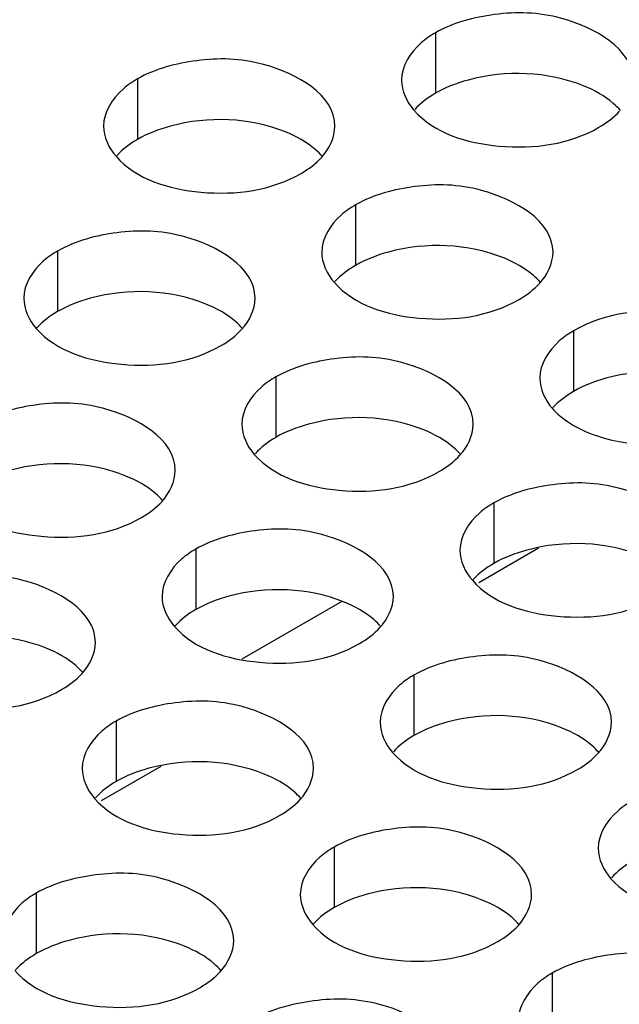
# Model space of a CAD drawing. Header units: inches. Extents: x 0 to 34, y 0 to 22.
# Tile 47 of 116: x 16.018 to 16.148, y 19.248 to 19.461. Entities that reach past the tile are written whole.
import ezdxf

# ---------------------------------------------------------------- set-up
doc = ezdxf.new("R2010")
doc.units = ezdxf.units.IN
doc.header["$LTSCALE"] = 1.87
doc.header["$MEASUREMENT"] = 0
doc.layers.get('0').update_dxf_attribs({"linetype": 'CONTINUOUS'})
doc.layers.add('02___PRT_ALL_AXES', color=7, linetype='CONTINUOUS')

msp = doc.modelspace()

# ---------------------------------------------------------------- linework, layer by layer
at = {"color": 7, "linetype": 'CONTINUOUS'}
for p, q in [((16.1305297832, 19.3463710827), (16.1176402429, 19.3389288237)), ((16.0488801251, 19.2992275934), (16.0359905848, 19.2917853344))]:
    msp.add_line(p, q, dxfattribs=at)
at = {"color": 3, "linetype": 'CONTINUOUS'}
msp.add_line((16.0880214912, 19.3348921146), (16.0663987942, 19.3224074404), dxfattribs=at)
at = {"layer": '02___PRT_ALL_AXES', "color": 7, "linetype": 'CONTINUOUS'}
for p, q in [((16.1082603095, 19.4577485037), (16.1082603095, 19.4446849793)), ((16.0438652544, 19.4477859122), (16.0438652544, 19.4347223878)), ((16.0910057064, 19.420567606), (16.0910057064, 19.4075040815)), ((16.0266106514, 19.4106050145), (16.0266106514, 19.39754149)), ((16.1381461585, 19.3933492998), (16.1381461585, 19.3802857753)), ((16.0737511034, 19.3833867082), (16.0737511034, 19.3703231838)), ((16.1208915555, 19.356168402), (16.1208915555, 19.3431048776)), ((16.0564965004, 19.3462058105), (16.0564965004, 19.3331422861)), ((16.1036369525, 19.3189875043), (16.1036369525, 19.3059239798)), ((16.0392418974, 19.3090249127), (16.0392418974, 19.2959613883)), ((16.0863823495, 19.2818066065), (16.0863823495, 19.2687430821)), ((16.0219872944, 19.271844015), (16.0219872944, 19.2587804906)), ((16.1335228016, 19.2545883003), (16.1335228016, 19.2415247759))]:
    msp.add_line(p, q, dxfattribs=at)
at = {"layer": '02___PRT_ALL_AXES', "color": 3, "linetype": 'CONTINUOUS'}
for points, knots in [([(16.150937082, 19.4475319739), (16.1509399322, 19.4543304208), (16.1368729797, 19.4621820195), (16.1215660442, 19.4623670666), (16.112128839, 19.4599821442), (16.1082603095, 19.4577485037)], [0, 0, 0, 0, 0.4225569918, 0.7223499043, 1, 1, 1, 1]), ([(16.1082603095, 19.4577485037), (16.1071654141, 19.4571163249), (16.1036461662, 19.454759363), (16.1009401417, 19.4505703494), (16.100938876, 19.4475513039)], [0, 0, 0, 0, 0.295165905, 1, 1, 1, 1]), ([(16.0865420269, 19.4375693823), (16.0865448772, 19.4443678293), (16.0724779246, 19.452219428), (16.0571709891, 19.4524044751), (16.047733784, 19.4500195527), (16.0438652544, 19.4477859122)], [0, 0, 0, 0, 0.4225569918, 0.7223499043, 1, 1, 1, 1]), ([(16.0438652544, 19.4477859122), (16.042770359, 19.4471537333), (16.0392511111, 19.4447967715), (16.0365450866, 19.4406077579), (16.0365438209, 19.4375887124)], [0, 0, 0, 0, 0.295165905, 1, 1, 1, 1]), ([(16.1036225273, 19.4410353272), (16.1079945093, 19.4360346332), (16.1227893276, 19.4316025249), (16.1372625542, 19.433666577), (16.1436156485, 19.4373347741)], [0, 0, 0, 0, 0.4751880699, 1, 1, 1, 1]), ([(16.0392274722, 19.4310727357), (16.0435994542, 19.4260720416), (16.0583942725, 19.4216399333), (16.0728674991, 19.4237039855), (16.0792205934, 19.4273721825)], [0, 0, 0, 0, 0.4751880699, 1, 1, 1, 1]), ([(16.133682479, 19.4103510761), (16.1336853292, 19.4171495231), (16.1196183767, 19.4250011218), (16.1043114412, 19.4251861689), (16.094874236, 19.4228012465), (16.0910057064, 19.420567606)], [0, 0, 0, 0, 0.4225569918, 0.7223499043, 1, 1, 1, 1]), ([(16.0910057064, 19.420567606), (16.0899108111, 19.4199354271), (16.0863915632, 19.4175784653), (16.0836855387, 19.4133894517), (16.083684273, 19.4103704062)], [0, 0, 0, 0, 0.295165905, 1, 1, 1, 1]), ([(16.0692874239, 19.4003884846), (16.0692902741, 19.4071869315), (16.0552233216, 19.4150385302), (16.0399163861, 19.4152235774), (16.0304791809, 19.412838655), (16.0266106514, 19.4106050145)], [0, 0, 0, 0, 0.4225569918, 0.7223499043, 1, 1, 1, 1]), ([(16.0266106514, 19.4106050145), (16.025515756, 19.4099728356), (16.0219965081, 19.4076158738), (16.0192904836, 19.4034268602), (16.0192892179, 19.4004078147)], [0, 0, 0, 0, 0.295165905, 1, 1, 1, 1]), ([(16.0863679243, 19.4038544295), (16.0907399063, 19.3988537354), (16.1055347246, 19.3944216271), (16.1200079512, 19.3964856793), (16.1263610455, 19.4001538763)], [0, 0, 0, 0, 0.4751880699, 1, 1, 1, 1]), ([(16.1795621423, 19.3876697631), (16.1761951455, 19.393549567), (16.1601649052, 19.3992593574), (16.1450067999, 19.3973105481), (16.1381461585, 19.3933492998)], [0, 0, 0, 0, 0.4609968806, 1, 1, 1, 1]), ([(16.0219728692, 19.3938918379), (16.0263448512, 19.3888911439), (16.0411396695, 19.3844590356), (16.0556128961, 19.3865230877), (16.0619659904, 19.3901912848)], [0, 0, 0, 0, 0.4751880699, 1, 1, 1, 1]), ([(16.1381461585, 19.3933492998), (16.1370512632, 19.3927171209), (16.1335320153, 19.3903601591), (16.1308259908, 19.3861711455), (16.130824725, 19.3831521)], [0, 0, 0, 0, 0.295165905, 1, 1, 1, 1]), ([(16.116427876, 19.3731701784), (16.1164307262, 19.3799686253), (16.1023637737, 19.387820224), (16.0870568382, 19.3880052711), (16.077619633, 19.3856203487), (16.0737511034, 19.3833867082)], [0, 0, 0, 0, 0.4225569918, 0.7223499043, 1, 1, 1, 1]), ([(16.0737511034, 19.3833867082), (16.0726562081, 19.3827545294), (16.0691369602, 19.3803975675), (16.0664309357, 19.3762085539), (16.06642967, 19.3731895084)], [0, 0, 0, 0, 0.295165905, 1, 1, 1, 1]), ([(16.0520328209, 19.3632075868), (16.0520356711, 19.3700060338), (16.0379687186, 19.3778576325), (16.0226617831, 19.3780426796), (16.0132245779, 19.3756577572), (16.0093560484, 19.3734241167)], [0, 0, 0, 0, 0.4225569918, 0.7223499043, 1, 1, 1, 1]), ([(16.1335083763, 19.3766361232), (16.134286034, 19.3757466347), (16.1383966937, 19.3721078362), (16.1437940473, 19.370235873), (16.1479827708, 19.3694362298)], [0, 0, 0, 0, 0.216953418, 1, 1, 1, 1]), ([(16.1479827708, 19.3694362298), (16.1502113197, 19.3690107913), (16.1588231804, 19.3681347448), (16.1679539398, 19.3697324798), (16.1735014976, 19.3729355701)], [0, 0, 0, 0, 0.2615425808, 1, 1, 1, 1]), ([(16.0691133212, 19.3666735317), (16.0734853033, 19.3616728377), (16.0882801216, 19.3572407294), (16.1027533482, 19.3593047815), (16.1091064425, 19.3629729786)], [0, 0, 0, 0, 0.4751880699, 1, 1, 1, 1]), ([(16.1635683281, 19.3459518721), (16.1635711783, 19.3527503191), (16.1495042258, 19.3606019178), (16.1341972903, 19.3607869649), (16.1247600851, 19.3584020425), (16.1208915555, 19.356168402)], [0, 0, 0, 0, 0.4225569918, 0.7223499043, 1, 1, 1, 1]), ([(16.0047182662, 19.3567109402), (16.0090902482, 19.3517102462), (16.0238850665, 19.3472781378), (16.0383582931, 19.34934219), (16.0447113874, 19.353010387)], [0, 0, 0, 0, 0.4751880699, 1, 1, 1, 1]), ([(16.1208915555, 19.356168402), (16.1197966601, 19.3555362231), (16.1162774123, 19.3531792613), (16.1135713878, 19.3489902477), (16.113570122, 19.3459712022)], [0, 0, 0, 0, 0.295165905, 1, 1, 1, 1]), ([(16.099173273, 19.3359892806), (16.0991761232, 19.3427877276), (16.0851091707, 19.3506393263), (16.0698022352, 19.3508243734), (16.06036503, 19.348439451), (16.0564965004, 19.3462058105)], [0, 0, 0, 0, 0.4225569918, 0.7223499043, 1, 1, 1, 1]), ([(16.0564965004, 19.3462058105), (16.0554016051, 19.3455736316), (16.0518823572, 19.3432166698), (16.0491763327, 19.3390276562), (16.049175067, 19.3360086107)], [0, 0, 0, 0, 0.295165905, 1, 1, 1, 1]), ([(16.0347782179, 19.3260266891), (16.0347810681, 19.332825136), (16.0207141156, 19.3406767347), (16.0054071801, 19.3408617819), (15.9959699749, 19.3384768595), (15.9921014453, 19.336243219)], [0, 0, 0, 0, 0.4225569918, 0.7223499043, 1, 1, 1, 1]), ([(16.1162537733, 19.3394552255), (16.1206257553, 19.3344545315), (16.1354205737, 19.3300224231), (16.1498938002, 19.3320864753), (16.1562468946, 19.3357546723)], [0, 0, 0, 0, 0.4751880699, 1, 1, 1, 1]), ([(16.0518587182, 19.329492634), (16.0562307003, 19.3244919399), (16.0710255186, 19.3200598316), (16.0854987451, 19.3221238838), (16.0918518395, 19.3257920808)], [0, 0, 0, 0, 0.4751880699, 1, 1, 1, 1]), ([(16.146313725, 19.3087709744), (16.1463165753, 19.3155694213), (16.1322496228, 19.32342102), (16.1169426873, 19.3236060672), (16.1075054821, 19.3212211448), (16.1036369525, 19.3189875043)], [0, 0, 0, 0, 0.4225569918, 0.7223499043, 1, 1, 1, 1]), ([(15.9874636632, 19.3195300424), (15.9918356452, 19.3145293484), (16.0066304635, 19.3100972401), (16.0211036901, 19.3121612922), (16.0274567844, 19.3158294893)], [0, 0, 0, 0, 0.4751880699, 1, 1, 1, 1]), ([(16.1036369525, 19.3189875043), (16.1025420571, 19.3183553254), (16.0990228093, 19.3159983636), (16.0963167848, 19.31180935), (16.096315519, 19.3087903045)], [0, 0, 0, 0, 0.295165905, 1, 1, 1, 1]), ([(16.08191867, 19.2988083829), (16.0819215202, 19.3056068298), (16.0678545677, 19.3134584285), (16.0525476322, 19.3136434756), (16.043110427, 19.3112585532), (16.0392418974, 19.3090249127)], [0, 0, 0, 0, 0.4225569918, 0.7223499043, 1, 1, 1, 1]), ([(16.0392418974, 19.3090249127), (16.0381470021, 19.3083927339), (16.0346277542, 19.306035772), (16.0319217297, 19.3018467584), (16.0319204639, 19.2988277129)], [0, 0, 0, 0, 0.295165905, 1, 1, 1, 1]), ([(16.0989991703, 19.3022743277), (16.1033711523, 19.2972736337), (16.1181659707, 19.2928415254), (16.1326391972, 19.2949055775), (16.1389922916, 19.2985737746)], [0, 0, 0, 0, 0.4751880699, 1, 1, 1, 1]), ([(16.0346041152, 19.2923117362), (16.0389760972, 19.2873110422), (16.0537709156, 19.2828789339), (16.0682441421, 19.284942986), (16.0745972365, 19.2886111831)], [0, 0, 0, 0, 0.4751880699, 1, 1, 1, 1]), ([(16.1507774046, 19.291769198), (16.1496825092, 19.2911370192), (16.1461632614, 19.2887800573), (16.1434572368, 19.2845910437), (16.1434559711, 19.2815719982)], [0, 0, 0, 0, 0.2951659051, 1, 1, 1, 1]), ([(16.129059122, 19.2715900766), (16.1290619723, 19.2783885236), (16.1149950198, 19.2862401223), (16.0996880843, 19.2864251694), (16.0902508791, 19.284040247), (16.0863823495, 19.2818066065)], [0, 0, 0, 0, 0.4225569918, 0.7223499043, 1, 1, 1, 1]), ([(16.0863823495, 19.2818066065), (16.0852874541, 19.2811744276), (16.0817682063, 19.2788174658), (16.0790621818, 19.2746284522), (16.079060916, 19.2716094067)], [0, 0, 0, 0, 0.295165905, 1, 1, 1, 1]), ([(16.064664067, 19.2616274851), (16.0646669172, 19.2684259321), (16.0505999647, 19.2762775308), (16.0352930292, 19.2764625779), (16.025855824, 19.2740776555), (16.0219872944, 19.271844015)], [0, 0, 0, 0, 0.4225569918, 0.7223499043, 1, 1, 1, 1]), ([(16.1461396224, 19.2750560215), (16.1505116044, 19.2700553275), (16.1653064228, 19.2656232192), (16.1797796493, 19.2676872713), (16.1861327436, 19.2713554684)], [0, 0, 0, 0, 0.4751880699, 1, 1, 1, 1]), ([(16.0219872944, 19.271844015), (16.020892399, 19.2712118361), (16.0173731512, 19.2688548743), (16.0146671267, 19.2646658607), (16.0146658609, 19.2616468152)], [0, 0, 0, 0, 0.295165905, 1, 1, 1, 1]), ([(16.0817445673, 19.26509343), (16.0861165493, 19.260092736), (16.1009113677, 19.2556606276), (16.1153845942, 19.2577246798), (16.1217376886, 19.2613928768)], [0, 0, 0, 0, 0.4751880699, 1, 1, 1, 1]), ([(16.1761995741, 19.2443717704), (16.1762024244, 19.2511702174), (16.1621354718, 19.2590218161), (16.1468285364, 19.2592068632), (16.1373913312, 19.2568219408), (16.1335228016, 19.2545883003)], [0, 0, 0, 0, 0.4225569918, 0.7223499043, 1, 1, 1, 1]), ([(16.0173495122, 19.2551308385), (16.0217214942, 19.2501301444), (16.0365163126, 19.2456980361), (16.0509895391, 19.2477620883), (16.0573426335, 19.2514302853)], [0, 0, 0, 0, 0.4751880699, 1, 1, 1, 1]), ([(16.1335228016, 19.2545883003), (16.1324279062, 19.2539561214), (16.1289086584, 19.2515991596), (16.1262026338, 19.247410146), (16.1262013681, 19.2443911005)], [0, 0, 0, 0, 0.295165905, 1, 1, 1, 1]), ([(16.111804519, 19.2344091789), (16.1118073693, 19.2412076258), (16.0977404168, 19.2490592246), (16.0824334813, 19.2492442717), (16.0729962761, 19.2468593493), (16.0691277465, 19.2446257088)], [0, 0, 0, 0, 0.4225569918, 0.7223499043, 1, 1, 1, 1])]:
    msp.add_open_spline(points, degree=3, knots=knots, dxfattribs=at)
at = {"layer": '02___PRT_ALL_AXES', "color": 7, "linetype": 'CONTINUOUS'}
for points, knots in [([(16.1402773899, 19.4463023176), (16.1325712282, 19.4494180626), (16.1206871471, 19.4498698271), (16.1104748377, 19.4459636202), (16.1082603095, 19.4446849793)], [0, 0, 0, 0, 0.7647371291, 1, 1, 1, 1]), ([(16.1482534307, 19.4409844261), (16.1477749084, 19.4415317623), (16.1454701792, 19.4437846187), (16.1425816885, 19.4453706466), (16.1402773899, 19.4463023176)], [0, 0, 0, 0, 0.2263074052, 1, 1, 1, 1]), ([(16.0758823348, 19.436339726), (16.0681761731, 19.4394554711), (16.056292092, 19.4399072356), (16.0460797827, 19.4360010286), (16.0438652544, 19.4347223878)], [0, 0, 0, 0, 0.7647371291, 1, 1, 1, 1]), ([(16.0838583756, 19.4310218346), (16.0833798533, 19.4315691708), (16.0810751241, 19.4338220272), (16.0781866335, 19.4354080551), (16.0758823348, 19.436339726)], [0, 0, 0, 0, 0.2263074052, 1, 1, 1, 1]), ([(16.1230227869, 19.4091214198), (16.1153166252, 19.4122371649), (16.1034325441, 19.4126889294), (16.0932202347, 19.4087827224), (16.0910057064, 19.4075040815)], [0, 0, 0, 0, 0.7647371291, 1, 1, 1, 1]), ([(16.1309988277, 19.4038035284), (16.1305203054, 19.4043508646), (16.1282155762, 19.4066037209), (16.1253270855, 19.4081897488), (16.1230227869, 19.4091214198)], [0, 0, 0, 0, 0.2263074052, 1, 1, 1, 1]), ([(16.0586277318, 19.3991588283), (16.0509215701, 19.4022745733), (16.039037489, 19.4027263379), (16.0288251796, 19.3988201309), (16.0266106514, 19.39754149)], [0, 0, 0, 0, 0.7647371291, 1, 1, 1, 1]), ([(16.0666037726, 19.3938409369), (16.0661252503, 19.394388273), (16.0638205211, 19.3966411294), (16.0609320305, 19.3982271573), (16.0586277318, 19.3991588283)], [0, 0, 0, 0, 0.2263074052, 1, 1, 1, 1]), ([(16.1697203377, 19.3820780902), (16.1620685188, 19.3850314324), (16.1503857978, 19.385419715), (16.1403245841, 19.381543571), (16.1381461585, 19.3802857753)], [0, 0, 0, 0, 0.7652922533, 1, 1, 1, 1]), ([(16.1057681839, 19.3719405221), (16.0980620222, 19.3750562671), (16.0861779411, 19.3755080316), (16.0759656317, 19.3716018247), (16.0737511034, 19.3703231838)], [0, 0, 0, 0, 0.7647371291, 1, 1, 1, 1]), ([(16.1137442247, 19.3666226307), (16.1132657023, 19.3671699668), (16.1109609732, 19.3694228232), (16.1080724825, 19.3710088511), (16.1057681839, 19.3719405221)], [0, 0, 0, 0, 0.2263074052, 1, 1, 1, 1]), ([(16.0413731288, 19.3619779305), (16.0336669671, 19.3650936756), (16.021782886, 19.3655454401), (16.0115705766, 19.3616392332), (16.0093560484, 19.3603605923)], [0, 0, 0, 0, 0.7647371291, 1, 1, 1, 1]), ([(16.0493491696, 19.3566600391), (16.0488706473, 19.3572073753), (16.0465659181, 19.3594602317), (16.0436774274, 19.3610462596), (16.0413731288, 19.3619779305)], [0, 0, 0, 0, 0.2263074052, 1, 1, 1, 1]), ([(16.152908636, 19.3447222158), (16.1452024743, 19.3478379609), (16.1333183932, 19.3482897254), (16.1231060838, 19.3443835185), (16.1208915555, 19.3431048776)], [0, 0, 0, 0, 0.7647371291, 1, 1, 1, 1]), ([(16.0885135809, 19.3347596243), (16.0808074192, 19.3378753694), (16.0689233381, 19.3383271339), (16.0587110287, 19.3344209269), (16.0564965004, 19.3331422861)], [0, 0, 0, 0, 0.7647371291, 1, 1, 1, 1]), ([(16.0964896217, 19.3294417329), (16.0960110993, 19.3299890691), (16.0937063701, 19.3322419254), (16.0908178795, 19.3338279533), (16.0885135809, 19.3347596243)], [0, 0, 0, 0, 0.2263074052, 1, 1, 1, 1]), ([(16.0241185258, 19.3247970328), (16.0164123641, 19.3279127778), (16.004528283, 19.3283645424), (15.9943159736, 19.3244583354), (15.9921014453, 19.3231796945)], [0, 0, 0, 0, 0.7647371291, 1, 1, 1, 1]), ([(16.0320945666, 19.3194791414), (16.0316160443, 19.3200264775), (16.0293113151, 19.3222793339), (16.0264228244, 19.3238653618), (16.0241185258, 19.3247970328)], [0, 0, 0, 0, 0.2263074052, 1, 1, 1, 1]), ([(16.1356540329, 19.3075413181), (16.1279478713, 19.3106570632), (16.1160637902, 19.3111088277), (16.1058514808, 19.3072026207), (16.1036369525, 19.3059239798)], [0, 0, 0, 0, 0.7647371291, 1, 1, 1, 1]), ([(16.1436300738, 19.3022234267), (16.1431515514, 19.3027707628), (16.1408468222, 19.3050236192), (16.1379583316, 19.3066096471), (16.1356540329, 19.3075413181)], [0, 0, 0, 0, 0.2263074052, 1, 1, 1, 1]), ([(16.0712589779, 19.2975787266), (16.0635528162, 19.3006944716), (16.0516687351, 19.3011462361), (16.0414564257, 19.2972400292), (16.0392418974, 19.2959613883)], [0, 0, 0, 0, 0.7647371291, 1, 1, 1, 1]), ([(16.0792350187, 19.2922608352), (16.0787564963, 19.2928081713), (16.0764517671, 19.2950610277), (16.0735632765, 19.2966470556), (16.0712589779, 19.2975787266)], [0, 0, 0, 0, 0.2263074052, 1, 1, 1, 1]), ([(16.1183994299, 19.2703604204), (16.1106932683, 19.2734761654), (16.0988091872, 19.2739279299), (16.0885968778, 19.270021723), (16.0863823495, 19.2687430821)], [0, 0, 0, 0, 0.7647371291, 1, 1, 1, 1]), ([(16.1263754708, 19.2650425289), (16.1258969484, 19.2655898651), (16.1235922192, 19.2678427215), (16.1207037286, 19.2694287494), (16.1183994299, 19.2703604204)], [0, 0, 0, 0, 0.2263074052, 1, 1, 1, 1]), ([(16.0540043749, 19.2603978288), (16.0462982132, 19.2635135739), (16.0344141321, 19.2639653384), (16.0242018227, 19.2600591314), (16.0219872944, 19.2587804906)], [0, 0, 0, 0, 0.7647371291, 1, 1, 1, 1]), ([(16.0619804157, 19.2550799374), (16.0615018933, 19.2556272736), (16.0591971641, 19.2578801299), (16.0563086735, 19.2594661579), (16.0540043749, 19.2603978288)], [0, 0, 0, 0, 0.2263074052, 1, 1, 1, 1])]:
    msp.add_open_spline(points, degree=3, knots=knots, dxfattribs=at)
at = {"layer": '02___PRT_ALL_AXES', "color": 3, "linetype": 'CONTINUOUS'}
for points in [[(16.100938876, 19.4475513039), (16.1009378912, 19.4452023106), (16.1020764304, 19.4428037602), (16.1036225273, 19.4410353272)], [(16.1436156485, 19.4373347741), (16.1452547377, 19.4382811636), (16.1468078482, 19.4394415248), (16.1480811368, 19.4408418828)], [(16.0365438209, 19.4375887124), (16.0365428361, 19.435239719), (16.0376813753, 19.4328411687), (16.0392274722, 19.4310727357)], [(16.0836860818, 19.4308792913), (16.0853172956, 19.432673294), (16.0865410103, 19.4351446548), (16.0865420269, 19.4375693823)], [(16.0792205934, 19.4273721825), (16.0808596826, 19.4283185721), (16.0824127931, 19.4294789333), (16.0836860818, 19.4308792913)], [(16.083684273, 19.4103704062), (16.0836832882, 19.4080214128), (16.0848218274, 19.4056228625), (16.0863679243, 19.4038544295)], [(16.1308265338, 19.4036609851), (16.1324577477, 19.4054549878), (16.1336814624, 19.4079263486), (16.133682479, 19.4103510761)], [(16.1263610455, 19.4001538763), (16.1280001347, 19.4011002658), (16.1295532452, 19.4022606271), (16.1308265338, 19.4036609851)], [(16.0192892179, 19.4004078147), (16.0192882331, 19.3980588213), (16.0204267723, 19.3956602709), (16.0219728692, 19.3938918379)], [(16.0664314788, 19.3936983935), (16.0680626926, 19.3954923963), (16.0692864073, 19.3979637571), (16.0692874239, 19.4003884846)], [(16.0619659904, 19.3901912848), (16.0636050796, 19.3911376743), (16.0651581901, 19.3922980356), (16.0664314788, 19.3936983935)], [(16.130824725, 19.3831521), (16.1308237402, 19.3808031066), (16.1319622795, 19.3784045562), (16.1335083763, 19.3766361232)], [(16.06642967, 19.3731895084), (16.0664286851, 19.3708405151), (16.0675672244, 19.3684419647), (16.0691133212, 19.3666735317)], [(16.1135719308, 19.3664800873), (16.1152031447, 19.3682740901), (16.1164268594, 19.3707454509), (16.116427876, 19.3731701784)], [(16.1091064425, 19.3629729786), (16.1107455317, 19.3639193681), (16.1122986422, 19.3650797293), (16.1135719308, 19.3664800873)], [(16.0491768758, 19.3565174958), (16.0508080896, 19.3583114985), (16.0520318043, 19.3607828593), (16.0520328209, 19.3632075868)], [(16.0447113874, 19.353010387), (16.0463504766, 19.3539567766), (16.0479035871, 19.3551171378), (16.0491768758, 19.3565174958)], [(16.113570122, 19.3459712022), (16.1135691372, 19.3436222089), (16.1147076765, 19.3412236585), (16.1162537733, 19.3394552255)], [(16.049175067, 19.3360086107), (16.0491740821, 19.3336596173), (16.0503126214, 19.331261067), (16.0518587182, 19.329492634)], [(16.0963173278, 19.3292991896), (16.0979485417, 19.3310931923), (16.0991722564, 19.3335645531), (16.099173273, 19.3359892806)], [(16.0918518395, 19.3257920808), (16.0934909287, 19.3267384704), (16.0950440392, 19.3278988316), (16.0963173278, 19.3292991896)], [(16.0319222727, 19.319336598), (16.0335534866, 19.3211306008), (16.0347772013, 19.3236019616), (16.0347782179, 19.3260266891)], [(16.0274567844, 19.3158294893), (16.0290958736, 19.3167758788), (16.0306489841, 19.3179362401), (16.0319222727, 19.319336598)], [(16.096315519, 19.3087903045), (16.0963145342, 19.3064413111), (16.0974530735, 19.3040427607), (16.0989991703, 19.3022743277)], [(16.1434577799, 19.3020808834), (16.1450889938, 19.3038748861), (16.1463127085, 19.3063462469), (16.146313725, 19.3087709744)], [(16.1389922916, 19.2985737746), (16.1406313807, 19.2995201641), (16.1421844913, 19.3006805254), (16.1434577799, 19.3020808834)], [(16.0319204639, 19.2988277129), (16.0319194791, 19.2964787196), (16.0330580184, 19.2940801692), (16.0346041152, 19.2923117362)], [(16.0790627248, 19.2921182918), (16.0806939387, 19.2939122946), (16.0819176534, 19.2963836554), (16.08191867, 19.2988083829)], [(16.0745972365, 19.2886111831), (16.0762363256, 19.2895575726), (16.0777894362, 19.2907179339), (16.0790627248, 19.2921182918)], [(16.1434559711, 19.2815719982), (16.1434549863, 19.2792230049), (16.1445935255, 19.2768244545), (16.1461396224, 19.2750560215)], [(16.079060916, 19.2716094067), (16.0790599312, 19.2692604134), (16.0801984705, 19.266861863), (16.0817445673, 19.26509343)], [(16.1262031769, 19.2648999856), (16.1278343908, 19.2666939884), (16.1290581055, 19.2691653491), (16.129059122, 19.2715900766)], [(16.1217376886, 19.2613928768), (16.1233767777, 19.2623392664), (16.1249298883, 19.2634996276), (16.1262031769, 19.2648999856)], [(16.0618081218, 19.2549373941), (16.0634393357, 19.2567313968), (16.0646630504, 19.2592027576), (16.064664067, 19.2616274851)], [(16.0573426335, 19.2514302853), (16.0589817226, 19.2523766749), (16.0605348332, 19.2535370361), (16.0618081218, 19.2549373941)]]:
    msp.add_open_spline(points, degree=3, dxfattribs=at)
at = {"layer": '02___PRT_ALL_AXES', "color": 7, "linetype": 'CONTINUOUS'}
for points in [[(16.1082603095, 19.4446849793), (16.1066212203, 19.4437385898), (16.1050681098, 19.4425782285), (16.1037948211, 19.4411778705)], [(16.0438652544, 19.4347223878), (16.0422261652, 19.4337759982), (16.0406730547, 19.432615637), (16.039399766, 19.431215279)], [(16.0910057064, 19.4075040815), (16.0893666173, 19.406557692), (16.0878135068, 19.4053973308), (16.0865402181, 19.4039969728)], [(16.0266106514, 19.39754149), (16.0249715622, 19.3965951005), (16.0234184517, 19.3954347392), (16.022145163, 19.3940343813)], [(16.1381461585, 19.3802857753), (16.1365070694, 19.3793393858), (16.1349539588, 19.3781790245), (16.1336806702, 19.3767786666)], [(16.0737511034, 19.3703231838), (16.0721120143, 19.3693767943), (16.0705589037, 19.368216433), (16.0692856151, 19.366816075)], [(16.1208915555, 19.3431048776), (16.1192524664, 19.342158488), (16.1176993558, 19.3409981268), (16.1164260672, 19.3395977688)], [(16.0564965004, 19.3331422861), (16.0548574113, 19.3321958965), (16.0533043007, 19.3310355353), (16.0520310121, 19.3296351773)], [(16.1036369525, 19.3059239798), (16.1019978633, 19.3049775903), (16.1004447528, 19.303817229), (16.0991714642, 19.3024168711)], [(16.0392418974, 19.2959613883), (16.0376028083, 19.2950149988), (16.0360496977, 19.2938546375), (16.0347764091, 19.2924542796)], [(16.1507774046, 19.2787056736), (16.1491383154, 19.2777592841), (16.1475852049, 19.2765989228), (16.1463119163, 19.2751985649)], [(16.0863823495, 19.2687430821), (16.0847432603, 19.2677966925), (16.0831901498, 19.2666363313), (16.0819168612, 19.2652359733)], [(16.0219872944, 19.2587804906), (16.0203482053, 19.257834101), (16.0187950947, 19.2566737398), (16.0175218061, 19.2552733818)]]:
    msp.add_open_spline(points, degree=3, dxfattribs=at)

doc.saveas('drawing.dxf')
